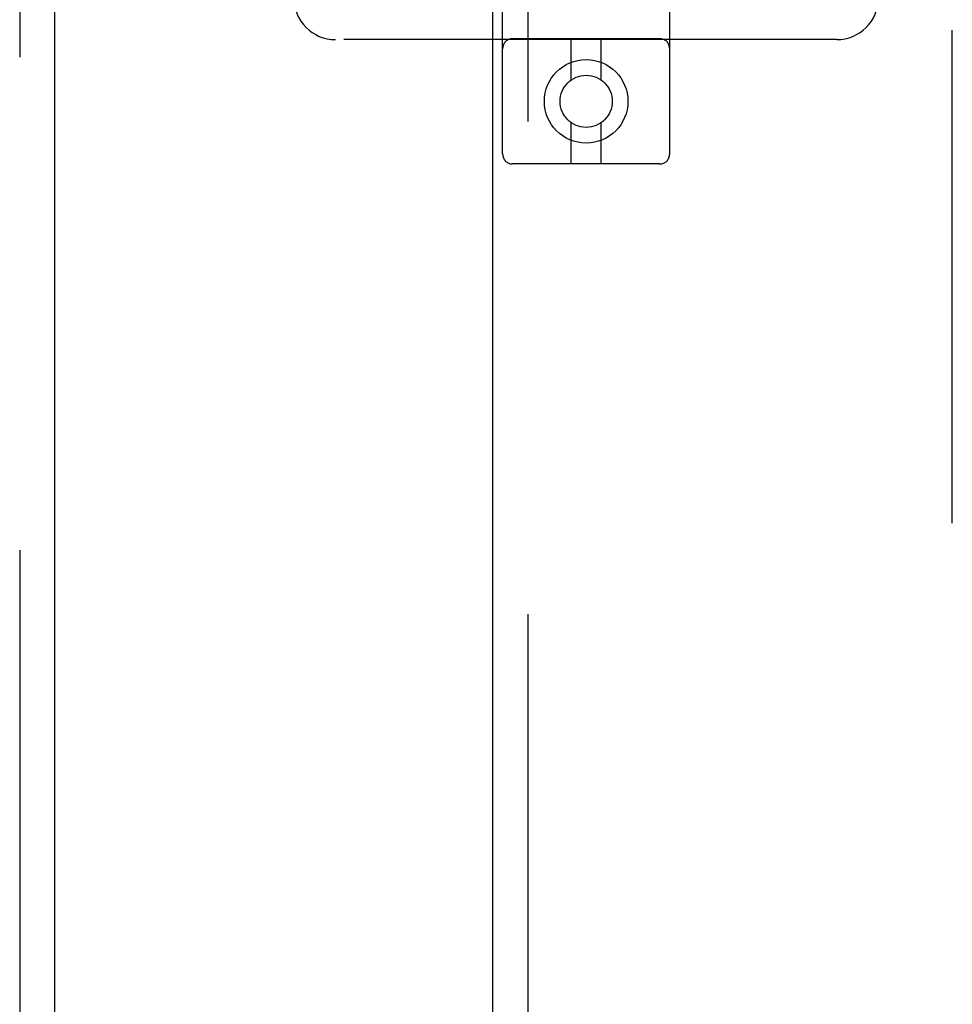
# Model space of a CAD drawing. Header units: inches. Extents: x 0 to 268, y 0 to 174.
# Tile 11 of 71: x 91.99 to 94.78, y 82.9 to 85.84. Entities that reach past the tile are written whole.
import ezdxf

# ---------------------------------------------------------------- set-up
doc = ezdxf.new("R2010")
doc.units = ezdxf.units.IN
doc.header["$LTSCALE"] = 14.749625
doc.header["$MEASUREMENT"] = 0
doc.linetypes.add('HIDDEN', pattern=[0.2, 0.1, -0.1])
for name, color, linetype in [('DEFAULT_2', 8, 'HIDDEN'), ('LEFTHAND_DOOR_ASSEMBLY', 7, 'CONTINUOUS'), ('RIGHTHAND_DOOR_ASSEMBLY', 7, 'CONTINUOUS')]:
    doc.layers.add(name, color=color, linetype=linetype)

msp = doc.modelspace()

# ---------------------------------------------------------------- linework, layer by layer
at = {"layer": 'DEFAULT_2', "color": 8, "linetype": 'HIDDEN'}
for p, q in [((94.7833, 51.8862), (94.7833, 124.9282)), ((93.4373, 85.44), (93.4373, 90.9405)), ((93.9373, 85.44), (93.9373, 90.9405)), ((94.4373, 85.7822), (92.9373, 85.7822)), ((93.9073, 85.785), (93.4673, 85.785)), ((93.6423, 85.6612), (93.6423, 85.785)), ((93.7323, 85.6612), (93.7323, 85.785)), ((93.6423, 85.41), (93.6423, 85.5338)), ((93.7323, 85.41), (93.7323, 85.5338)), ((93.9073, 85.41), (93.4673, 85.41))]:
    msp.add_line(p, q, dxfattribs=at)
for radius in [0.125, 0.078]:
    msp.add_circle((93.6873, 85.5975), radius, dxfattribs=at)
for centre, radius, start, end in [((92.9373, 85.9072), 0.125, 180, 270), ((94.4373, 85.9072), 0.125, 270, 360), ((93.4673, 85.755), 0.03, 90, 180), ((93.9073, 85.755), 0.03, 0, 90), ((93.4673, 85.44), 0.03, 180, 270), ((93.9073, 85.44), 0.03, 270, 360)]:
    msp.add_arc(centre, radius, start, end, dxfattribs=at)
at = {"layer": 'LEFTHAND_DOOR_ASSEMBLY', "color": 8, "linetype": 'HIDDEN'}
msp.add_line((91.9918, 125.5532), (91.9918, 51.2612), dxfattribs=at)
at = {"layer": 'LEFTHAND_DOOR_ASSEMBLY', "color": 3, "linetype": 'Continuous'}
msp.add_line((92.0958, 125.5532), (92.0958, 51.2612), dxfattribs=at)
at = {"layer": 'RIGHTHAND_DOOR_ASSEMBLY', "color": 8, "linetype": 'HIDDEN'}
msp.add_line((93.5123, 98.8122), (93.5123, 78.0022), dxfattribs=at)
at = {"layer": 'RIGHTHAND_DOOR_ASSEMBLY', "color": 3, "linetype": 'Continuous'}
msp.add_line((93.4083, 78.1572), (93.4083, 98.6572), dxfattribs=at)

doc.saveas('drawing.dxf')
